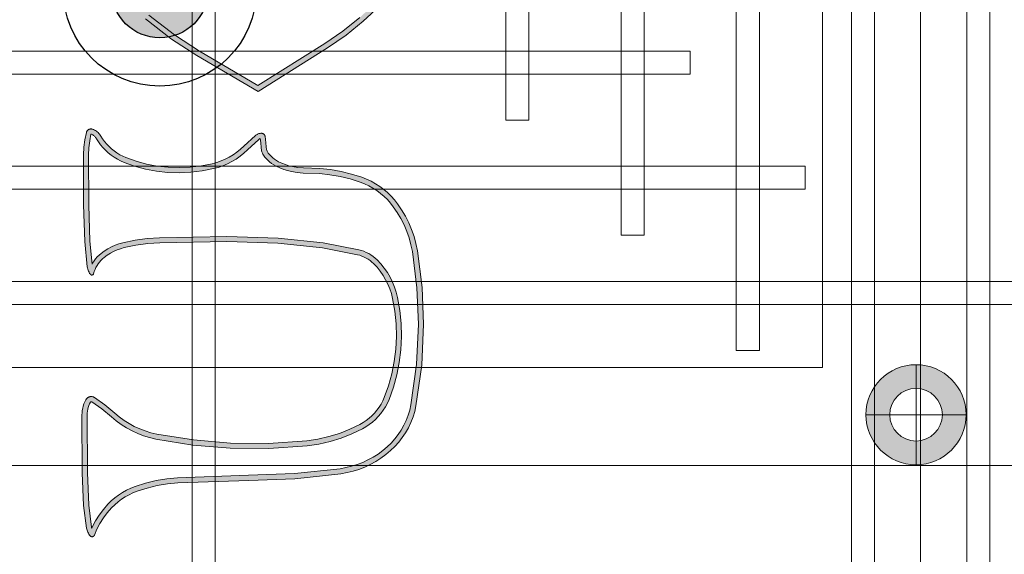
# Model space of a CAD drawing. Header units: millimetres. Extents: x -1097 to 37269, y -9172 to 9131.
# Tile 8 of 36: x 3374 to 4138, y -2023 to -1608. Entities that reach past the tile are written whole.
import ezdxf
from ezdxf.enums import TextEntityAlignment as Align

# ---------------------------------------------------------------- set-up
doc = ezdxf.new("R2010")
doc.units = ezdxf.units.MM
doc.layers.add('Ceiling', color=14, linetype='Continuous', lineweight=9)
doc.layers.add('Lighting (Ceiling)', color=160, linetype='Continuous', lineweight=15)
doc.layers.add('FIRE', color=1, linetype='Continuous', lineweight=20, true_color=0xff0000)
doc.layers.add('LIGHTING', color=6, linetype='Continuous', lineweight=20, true_color=0xff00ff)
doc.layers.add('FIRE-SPKLR-EQP', color=1, linetype='Continuous', true_color=0xff0000)
doc.layers.add('RCP LAYOUT', color=9, linetype='Continuous', true_color=0x808080)
doc.styles.get("Standard").update_dxf_attribs({"font": 'arial.ttf'})

# ---------------------------------------------------------------- blocks, each defined once
blk = doc.blocks.new('SPKLR-EQP-PENDENT-68C')
at = {"layer": 'FIRE-SPKLR-EQP'}
h = blk.add_hatch(color=256, dxfattribs=at)
h.dxf.hatch_style = 1
h.paths.add_polyline_path([(37.5, 0, 1), (-37.5, 0, 1)])
for radius in [75, 37.5]:
    blk.add_circle((0, 0), radius, dxfattribs=at)
blk = doc.blocks.new('A$C86f38443')
at = {"layer": 'FIRE'}
blk.add_blockref('SPKLR-EQP-PENDENT-68C', (3483.02, -1584.99), dxfattribs=at)
blk = doc.blocks.new('cl')
at = {"layer": 'Lighting (Ceiling)'}
h = blk.add_hatch(color=0, dxfattribs=at)
h.dxf.hatch_style = 1
h.paths.add_polyline_path([(1.533, 0.03, 1), (-1.533, 0.03, 1)])
h.paths.add_polyline_path([(-0.806, 0.03, -1), (0.806, 0.03, -1)], flags=16)
at = {"layer": 'Lighting (Ceiling)', "color": 0}
for p, q in [((0, 1.562), (0, -1.503)), ((-1.533, 0.03), (1.533, 0.03))]:
    blk.add_line(p, q, dxfattribs=at)
for radius in [1.533, 0.806]:
    blk.add_circle((0, 0.03), radius, dxfattribs=at)
at = {"color": 0}
blk.add_attdef('NAME', text='', height=5, dxfattribs=at).set_placement((0.838, 2.713), align=Align.MIDDLE_CENTER)
blk = doc.blocks.new('A$Cbacd199c')
at = {"layer": 'LIGHTING', "ltscale": 0.25}
h = blk.add_hatch(color=256, dxfattribs=at)
h.dxf.hatch_style = 1
h.paths.add_polyline_path([(3678.97, -1550.92), (3675.51, -1559.08), (3671.54, -1566.93), (3667.03, -1574.48), (3662.02, -1581.72), (3656.52, -1588.6), (3650.56, -1595.09), (3638.24, -1606.67), (3625.05, -1617.27), (3611.01, -1626.85), (3559.13, -1659.41), (3513.82, -1632.9), (3494.3, -1620.21), (3474.52, -1604.8), (3457.28, -1589.11), (3451.47, -1582.87), (3446.25, -1576.13), (3442.89, -1571), (3439.89, -1565.63), (3437.28, -1560.07), (3435.08, -1554.34), (3433.28, -1548.47), (3431.92, -1542.51), (3428.29, -1517.46), (3426.97, -1492.16), (3427.05, -1483.39), (3426.97, -1474.62), (3428.29, -1449.31), (3431.92, -1424.27), (3433.28, -1418.31), (3435.08, -1412.43), (3437.28, -1406.7), (3439.89, -1401.14), (3442.89, -1395.77), (3446.25, -1390.64), (3451.47, -1383.91), (3457.28, -1377.67), (3474.52, -1361.98), (3494.3, -1346.56), (3513.82, -1333.87), (3559.13, -1307.37), (3611.01, -1339.92), (3625.05, -1349.51), (3638.24, -1360.1), (3650.56, -1371.69), (3656.52, -1378.17), (3662.02, -1385.05), (3667.03, -1392.29), (3671.54, -1399.85), (3675.51, -1407.69), (3678.97, -1415.86), (3681.86, -1424.23), (3684.17, -1432.78), (3685.9, -1441.47), (3687.03, -1450.25), (3687.99, -1466.71), (3687.75, -1483.39), (3687.99, -1500.07), (3687.03, -1516.52), (3685.9, -1525.3), (3684.17, -1533.99), (3681.86, -1542.54)], flags=16)
h.paths.add_polyline_path([(3691.96, -1500.15), (3690.99, -1516.89), (3689.82, -1525.94), (3688.04, -1534.89), (3685.65, -1543.71), (3682.67, -1552.34), (3679.11, -1560.75), (3675.02, -1568.84), (3670.37, -1576.63), (3665.2, -1584.09), (3659.53, -1591.19), (3653.38, -1597.88), (3640.85, -1609.67), (3627.42, -1620.46), (3613.19, -1630.18), (3559.2, -1664.05), (3511.73, -1636.28), (3492, -1623.45), (3471.96, -1607.84), (3454.48, -1591.93), (3448.44, -1585.44), (3443.01, -1578.44), (3439.49, -1573.06), (3436.36, -1567.45), (3433.63, -1561.63), (3431.32, -1555.63), (3429.45, -1549.49), (3428.01, -1543.24), (3424.33, -1517.85), (3423, -1492.24), (3423.08, -1483.39), (3423, -1474.53), (3424.33, -1448.92), (3428.01, -1423.54), (3429.45, -1417.28), (3431.32, -1411.14), (3433.63, -1405.15), (3436.36, -1399.33), (3439.49, -1393.71), (3443.01, -1388.33), (3448.44, -1381.33), (3454.48, -1374.84), (3471.96, -1358.94), (3492, -1343.33), (3511.73, -1330.49), (3559.2, -1302.73), (3613.19, -1336.6), (3627.42, -1346.32), (3640.85, -1357.1), (3653.38, -1368.89), (3659.53, -1375.59), (3665.2, -1382.68), (3670.37, -1390.14), (3675.02, -1397.93), (3679.11, -1406.02), (3682.67, -1414.43), (3685.65, -1423.07), (3688.04, -1431.88), (3689.82, -1440.83), (3690.99, -1449.88), (3691.96, -1466.62), (3691.72, -1483.39)])
h = blk.add_hatch(color=256, dxfattribs=at)
h.dxf.hatch_style = 1
h.paths.add_polyline_path([(3430.9, -1797.27), (3430.46, -1798.07), (3428.75, -1780.42), (3427.84, -1752.07), (3427.77, -1713.37), (3428.05, -1707.81), (3428.76, -1702.33), (3429.53, -1697.17), (3430.05, -1697.37), (3430.57, -1697.62), (3431.07, -1697.9), (3431.55, -1698.22), (3432.01, -1698.57), (3432.44, -1698.95), (3432.84, -1699.36), (3433.21, -1699.79), (3433.55, -1700.25), (3433.93, -1700.85), (3435.39, -1703.16), (3437.08, -1705.47), (3438.92, -1707.67), (3440.9, -1709.75), (3443.01, -1711.69), (3445.25, -1713.49), (3447.6, -1715.15), (3450.06, -1716.64), (3452.61, -1717.97), (3455.25, -1719.14), (3463.44, -1722.07), (3471.85, -1724.37), (3480.41, -1725.99), (3489.08, -1726.95), (3498.03, -1727.24), (3506.97, -1726.85), (3515.86, -1725.77), (3524.62, -1724.03), (3528.32, -1723.02), (3531.92, -1721.76), (3535.44, -1720.25), (3538.84, -1718.51), (3542.11, -1716.54), (3545.23, -1714.36), (3548.2, -1711.97), (3550.9, -1709.47), (3559.72, -1701.34), (3559.9, -1701.2), (3560.09, -1701.07), (3560.29, -1700.95), (3560.5, -1700.85), (3560.71, -1700.76), (3560.94, -1700.69), (3561.15, -1701.93), (3561.4, -1704.24), (3561.51, -1707.47), (3561.6, -1708.38), (3561.75, -1709.29), (3561.96, -1710.18), (3562.24, -1711.05), (3562.57, -1711.91), (3562.95, -1712.74), (3563.4, -1713.54), (3563.89, -1714.31), (3564.43, -1715.05), (3565.03, -1715.75), (3566.5, -1717.26), (3568.08, -1718.67), (3569.76, -1719.96), (3571.53, -1721.12), (3573.37, -1722.16), (3576.2, -1723.49), (3579.11, -1724.63), (3582.1, -1725.56), (3585.14, -1726.28), (3589.6, -1727.02), (3594.1, -1727.47), (3606.74, -1727.9), (3614.83, -1728.73), (3622.83, -1730.11), (3630.72, -1732.04), (3638.46, -1734.5), (3641.82, -1735.83), (3645.09, -1737.37), (3648.24, -1739.12), (3651.27, -1741.08), (3654.17, -1743.23), (3656.91, -1745.56), (3659.49, -1748.07), (3661.9, -1750.74), (3664.12, -1753.57), (3667.21, -1758.08), (3670, -1762.79), (3672.46, -1767.67), (3674.59, -1772.7), (3676.37, -1777.85), (3677.82, -1783.12), (3678.9, -1788.45), (3682.43, -1816.5), (3683.6, -1844.71), (3682.15, -1876.13), (3677.8, -1907.29), (3676.87, -1911.41), (3675.64, -1915.46), (3674.12, -1919.42), (3672.31, -1923.25), (3670.22, -1926.95), (3667.87, -1930.48), (3665.27, -1933.84), (3662.42, -1937), (3659.35, -1939.96), (3655.89, -1942.85), (3652.24, -1945.52), (3648.43, -1947.94), (3644.46, -1950.12), (3640.35, -1952.02), (3636.13, -1953.66), (3631.81, -1955.02), (3627.41, -1956.1), (3622.95, -1956.89), (3587.52, -1960.7), (3551.78, -1962.05), (3496.74, -1963.92), (3488.4, -1964.76), (3480.14, -1966.17), (3472, -1968.14), (3464.01, -1970.67), (3460.6, -1972.01), (3457.29, -1973.58), (3454.1, -1975.37), (3451.03, -1977.37), (3448.11, -1979.57), (3445.34, -1981.96), (3442.74, -1984.53), (3439.21, -1988.57), (3436, -1992.88), (3433.14, -1997.43), (3430.65, -2002.18), (3430.22, -2003.17), (3430.14, -2002.91), (3430.03, -2002.4), (3427.85, -1985.19), (3426.87, -1959.94), (3426.59, -1915.25), (3426.64, -1913.73), (3426.81, -1912.26), (3427.07, -1910.8), (3427.44, -1909.37), (3427.91, -1907.96), (3428.47, -1906.6), (3429.14, -1905.25), (3429.19, -1905.17), (3429.26, -1905.1), (3429.33, -1905.04), (3429.41, -1904.99), (3429.5, -1904.95), (3429.59, -1904.92), (3429.69, -1904.9), (3429.79, -1904.89), (3429.9, -1904.9), (3429.99, -1904.92), (3430.09, -1904.96), (3430.17, -1905), (3438.02, -1910.57), (3445.5, -1916.78), (3449.12, -1919.82), (3453.06, -1922.69), (3457.18, -1925.3), (3461.46, -1927.62), (3465.9, -1929.66), (3470.46, -1931.39), (3475.13, -1932.82), (3479.89, -1933.93), (3508.62, -1938.54), (3537.63, -1940.98), (3567.55, -1941.22), (3597.4, -1939.16), (3606.29, -1937.86), (3615.06, -1935.88), (3623.65, -1933.25), (3632.01, -1929.97), (3640.09, -1926.07), (3642.83, -1924.49), (3645.46, -1922.73), (3647.95, -1920.79), (3650.3, -1918.68), (3652.49, -1916.41), (3654.52, -1913.99), (3656.37, -1911.44), (3658.04, -1908.77), (3659.52, -1905.98), (3660.79, -1903.1), (3664.15, -1893.75), (3666.8, -1884.17), (3668.74, -1874.43), (3669.94, -1864.58), (3670.43, -1854.39), (3670.18, -1844.21), (3669.18, -1834.06), (3667.45, -1824.02), (3666.44, -1819.94), (3665.13, -1815.95), (3663.53, -1812.07), (3661.66, -1808.31), (3659.51, -1804.69), (3657.11, -1801.24), (3654.46, -1797.97), (3651.58, -1794.9), (3650.07, -1793.49), (3648.46, -1792.2), (3646.77, -1791.02), (3645, -1789.95), (3643.16, -1789), (3641.27, -1788.19), (3639.32, -1787.5), (3637.31, -1786.94), (3609.69, -1781.53), (3574.74, -1777.86), (3534.92, -1776.65), (3482.76, -1777.6), (3473.24, -1778.26), (3463.77, -1779.56), (3454.39, -1781.49), (3451.33, -1782.35), (3448.34, -1783.43), (3445.43, -1784.73), (3442.62, -1786.24), (3439.94, -1787.95), (3437.39, -1789.84), (3435.89, -1791.14), (3434.48, -1792.54), (3433.18, -1794.03), (3431.98, -1795.61)], flags=16)
h.paths.add_polyline_path([(3647.54, -1915.82), (3645.4, -1917.74), (3643.12, -1919.51), (3640.73, -1921.12), (3638.23, -1922.56), (3630.42, -1926.33), (3622.34, -1929.5), (3614.04, -1932.04), (3605.57, -1933.95), (3596.97, -1935.21), (3567.42, -1937.25), (3537.81, -1937.01), (3509.1, -1934.6), (3480.66, -1930.03), (3476.16, -1928.98), (3471.74, -1927.63), (3467.43, -1925.99), (3463.24, -1924.07), (3459.18, -1921.87), (3455.29, -1919.41), (3451.57, -1916.69), (3448.04, -1913.73), (3440.44, -1907.42), (3432.37, -1901.69), (3432.1, -1901.53), (3431.83, -1901.39), (3431.54, -1901.26), (3431.25, -1901.16), (3430.95, -1901.07), (3430.64, -1901), (3430.34, -1900.96), (3430.02, -1900.93), (3429.71, -1900.92), (3429.4, -1900.94), (3429.09, -1900.97), (3428.78, -1901.03), (3428.48, -1901.1), (3428.18, -1901.2), (3427.89, -1901.31), (3427.61, -1901.45), (3427.34, -1901.6), (3427.08, -1901.77), (3426.83, -1901.95), (3426.59, -1902.16), (3426.37, -1902.37), (3426.16, -1902.61), (3425.97, -1902.85), (3425.8, -1903.11), (3425.64, -1903.37), (3424.86, -1904.95), (3424.18, -1906.58), (3423.63, -1908.25), (3423.19, -1909.95), (3422.88, -1911.68), (3422.68, -1913.43), (3422.62, -1915.19), (3422.9, -1960.03), (3423.89, -1985.51), (3426.11, -2003.09), (3426.3, -2003.92), (3426.54, -2004.73), (3426.84, -2005.52), (3427.19, -2006.29), (3427.59, -2007.04), (3428.04, -2007.76), (3428.54, -2008.44), (3429.08, -2009.1), (3429.17, -2009.19), (3429.26, -2009.27), (3429.36, -2009.35), (3429.46, -2009.42), (3429.56, -2009.48), (3429.67, -2009.54), (3429.79, -2009.59), (3429.9, -2009.63), (3430.02, -2009.67), (3430.14, -2009.69), (3430.27, -2009.71), (3430.39, -2009.72), (3430.51, -2009.72), (3430.64, -2009.72), (3430.76, -2009.7), (3430.88, -2009.68), (3431, -2009.65), (3431.12, -2009.61), (3431.24, -2009.57), (3431.35, -2009.52), (3431.46, -2009.46), (3431.56, -2009.39), (3431.66, -2009.31), (3431.76, -2009.23), (3431.84, -2009.15), (3431.93, -2009.06), (3432, -2008.96), (3432.07, -2008.86), (3432.14, -2008.75), (3432.19, -2008.64), (3432.24, -2008.53), (3434.23, -2003.88), (3436.58, -1999.41), (3439.28, -1995.13), (3442.3, -1991.07), (3445.63, -1987.25), (3448.04, -1984.87), (3450.6, -1982.66), (3453.31, -1980.62), (3456.15, -1978.77), (3459.11, -1977.11), (3462.18, -1975.66), (3465.34, -1974.41), (3473.07, -1971.97), (3480.94, -1970.06), (3488.94, -1968.7), (3497, -1967.89), (3551.93, -1966.01), (3587.81, -1964.66), (3623.51, -1960.82), (3628.22, -1959.99), (3632.88, -1958.85), (3637.45, -1957.41), (3641.91, -1955.68), (3646.25, -1953.66), (3650.45, -1951.36), (3654.48, -1948.8), (3658.34, -1945.98), (3662, -1942.91), (3665.28, -1939.77), (3668.31, -1936.39), (3671.1, -1932.8), (3673.61, -1929.02), (3675.84, -1925.08), (3677.77, -1920.98), (3679.4, -1916.75), (3680.71, -1912.42), (3681.71, -1908.01), (3686.11, -1876.5), (3687.58, -1844.72), (3686.39, -1816.16), (3682.82, -1787.8), (3681.68, -1782.2), (3680.17, -1776.68), (3678.29, -1771.27), (3676.06, -1766), (3673.48, -1760.88), (3670.56, -1755.95), (3667.32, -1751.22), (3664.94, -1748.18), (3662.35, -1745.32), (3659.58, -1742.62), (3656.64, -1740.12), (3653.54, -1737.81), (3650.29, -1735.72), (3646.9, -1733.84), (3643.4, -1732.18), (3639.79, -1730.76), (3631.8, -1728.22), (3623.64, -1726.23), (3615.37, -1724.8), (3607.02, -1723.94), (3594.37, -1723.51), (3590.13, -1723.09), (3585.93, -1722.39), (3583.15, -1721.73), (3580.43, -1720.88), (3577.77, -1719.84), (3575.19, -1718.63), (3573.59, -1717.73), (3572.07, -1716.72), (3570.61, -1715.61), (3569.25, -1714.39), (3567.97, -1713.08), (3567.55, -1712.58), (3567.16, -1712.06), (3566.81, -1711.51), (3566.5, -1710.94), (3566.22, -1710.35), (3565.99, -1709.75), (3565.79, -1709.12), (3565.64, -1708.49), (3565.54, -1707.85), (3565.47, -1707.21), (3565.36, -1703.96), (3565.09, -1701.38), (3564.64, -1698.83), (3564.59, -1698.64), (3564.54, -1698.46), (3564.46, -1698.28), (3564.38, -1698.11), (3564.28, -1697.94), (3564.18, -1697.78), (3564.06, -1697.62), (3563.93, -1697.48), (3563.8, -1697.34), (3563.65, -1697.22), (3563.49, -1697.1), (3563.33, -1697), (3563.16, -1696.9), (3562.99, -1696.82), (3562.81, -1696.75), (3562.62, -1696.69), (3562.43, -1696.64), (3562.24, -1696.61), (3562.05, -1696.59), (3561.86, -1696.59), (3561.34, -1696.6), (3560.83, -1696.66), (3560.32, -1696.75), (3559.83, -1696.87), (3559.34, -1697.04), (3558.86, -1697.23), (3558.4, -1697.46), (3557.96, -1697.72), (3557.54, -1698.01), (3557.13, -1698.33), (3548.21, -1706.56), (3545.61, -1708.96), (3542.85, -1711.18), (3539.94, -1713.21), (3536.91, -1715.04), (3533.75, -1716.66), (3530.49, -1718.05), (3527.13, -1719.23), (3523.71, -1720.17), (3515.23, -1721.85), (3506.65, -1722.89), (3498.01, -1723.26), (3489.36, -1722.98), (3481, -1722.06), (3472.74, -1720.49), (3464.63, -1718.29), (3456.72, -1715.45), (3454.33, -1714.39), (3452.01, -1713.18), (3449.78, -1711.82), (3447.64, -1710.32), (3445.61, -1708.68), (3443.68, -1706.92), (3441.88, -1705.03), (3440.21, -1703.03), (3438.68, -1700.92), (3437.28, -1698.72), (3436.83, -1698), (3436.32, -1697.32), (3435.77, -1696.67), (3435.17, -1696.06), (3434.53, -1695.5), (3433.85, -1694.98), (3433.14, -1694.51), (3432.4, -1694.09), (3431.62, -1693.72), (3430.83, -1693.41), (3430.6, -1693.34), (3430.36, -1693.28), (3430.12, -1693.24), (3429.87, -1693.21), (3429.63, -1693.2), (3429.39, -1693.21), (3429.14, -1693.23), (3428.9, -1693.27), (3428.66, -1693.32), (3428.43, -1693.39), (3428.2, -1693.48), (3427.98, -1693.58), (3427.76, -1693.69), (3427.55, -1693.82), (3427.36, -1693.96), (3427.17, -1694.12), (3426.99, -1694.29), (3426.83, -1694.46), (3426.67, -1694.65), (3426.53, -1694.85), (3426.41, -1695.06), (3426.29, -1695.27), (3426.2, -1695.5), (3426.11, -1695.72), (3426.05, -1695.96), (3424.85, -1701.67), (3424.1, -1707.45), (3423.8, -1713.28), (3423.87, -1752.14), (3424.78, -1780.68), (3426.67, -1800.14), (3426.83, -1801.05), (3427.06, -1801.94), (3427.35, -1802.81), (3427.71, -1803.66), (3428.12, -1804.49), (3428.59, -1805.28), (3429.12, -1806.04), (3429.18, -1806.11), (3429.24, -1806.18), (3429.31, -1806.25), (3429.38, -1806.31), (3429.46, -1806.37), (3429.54, -1806.42), (3429.62, -1806.46), (3429.71, -1806.5), (3429.8, -1806.54), (3429.89, -1806.57), (3429.98, -1806.59), (3430.08, -1806.6), (3430.17, -1806.61), (3430.26, -1806.62), (3430.36, -1806.62), (3430.46, -1806.61), (3430.55, -1806.59), (3430.64, -1806.57), (3430.73, -1806.54), (3430.82, -1806.51), (3430.91, -1806.47), (3430.99, -1806.43), (3431.07, -1806.38), (3431.15, -1806.32), (3431.23, -1806.26), (3431.3, -1806.2), (3431.36, -1806.13), (3431.42, -1806.06), (3431.48, -1805.98), (3431.53, -1805.9), (3431.57, -1805.82), (3431.61, -1805.73), (3431.64, -1805.64), (3431.67, -1805.55), (3432.16, -1803.93), (3432.77, -1802.34), (3433.48, -1800.8), (3434.3, -1799.32), (3435.23, -1797.89), (3436.26, -1796.54), (3437.38, -1795.25), (3438.58, -1794.05), (3439.88, -1792.94), (3442.19, -1791.22), (3444.63, -1789.67), (3447.18, -1788.3), (3449.82, -1787.12), (3452.54, -1786.14), (3455.33, -1785.35), (3464.44, -1783.48), (3473.65, -1782.21), (3482.93, -1781.56), (3534.89, -1780.62), (3574.47, -1781.82), (3609.1, -1785.46), (3636.39, -1790.8), (3638.12, -1791.29), (3639.82, -1791.88), (3641.47, -1792.6), (3643.07, -1793.42), (3644.6, -1794.34), (3646.07, -1795.37), (3647.47, -1796.5), (3648.78, -1797.72), (3651.47, -1800.58), (3653.93, -1803.62), (3656.17, -1806.84), (3658.17, -1810.21), (3659.92, -1813.71), (3661.4, -1817.33), (3662.62, -1821.04), (3663.56, -1824.84), (3665.24, -1834.6), (3666.21, -1844.45), (3666.46, -1854.35), (3665.98, -1864.24), (3664.82, -1873.8), (3662.94, -1883.26), (3660.36, -1892.55), (3657.11, -1901.62), (3655.94, -1904.25), (3654.6, -1906.78), (3653.08, -1909.22), (3651.39, -1911.54), (3649.54, -1913.75)])
at = {"layer": 'LIGHTING'}
for points in [[(3653.38, -1597.88), (3640.85, -1609.67), (3627.42, -1620.46), (3613.19, -1630.18), (3559.2, -1664.05), (3511.73, -1636.28), (3492, -1623.45), (3471.96, -1607.84)], [(3638.24, -1606.67), (3625.05, -1617.27), (3611.01, -1626.85), (3559.13, -1659.41), (3513.82, -1632.9), (3494.3, -1620.21), (3474.52, -1604.8)]]:
    blk.add_lwpolyline(points, dxfattribs=at)
for points in [[(3647.54, -1915.82), (3645.4, -1917.74), (3643.12, -1919.51), (3640.73, -1921.12), (3638.23, -1922.56), (3630.42, -1926.33), (3622.34, -1929.5), (3614.04, -1932.04), (3605.57, -1933.95), (3596.97, -1935.21), (3567.42, -1937.25), (3537.81, -1937.01), (3509.1, -1934.6), (3480.66, -1930.03), (3476.16, -1928.98), (3471.74, -1927.63), (3467.43, -1925.99), (3463.24, -1924.07), (3459.18, -1921.87), (3455.29, -1919.41), (3451.57, -1916.69), (3448.04, -1913.73), (3440.44, -1907.42), (3432.37, -1901.69), (3432.1, -1901.53), (3431.83, -1901.39), (3431.54, -1901.26), (3431.25, -1901.16), (3430.95, -1901.07), (3430.64, -1901), (3430.34, -1900.96), (3430.02, -1900.93), (3429.71, -1900.92), (3429.4, -1900.94), (3429.09, -1900.97), (3428.78, -1901.03), (3428.48, -1901.1), (3428.18, -1901.2), (3427.89, -1901.31), (3427.61, -1901.45), (3427.34, -1901.6), (3427.08, -1901.77), (3426.83, -1901.95), (3426.59, -1902.16), (3426.37, -1902.37), (3426.16, -1902.61), (3425.97, -1902.85), (3425.8, -1903.11), (3425.64, -1903.37), (3424.86, -1904.95), (3424.18, -1906.58), (3423.63, -1908.25), (3423.19, -1909.95), (3422.88, -1911.68), (3422.68, -1913.43), (3422.62, -1915.19), (3422.9, -1960.03), (3423.89, -1985.51), (3426.11, -2003.09), (3426.3, -2003.92), (3426.54, -2004.73), (3426.84, -2005.52), (3427.19, -2006.29), (3427.59, -2007.04), (3428.04, -2007.76), (3428.54, -2008.44), (3429.08, -2009.1), (3429.17, -2009.19), (3429.26, -2009.27), (3429.36, -2009.35), (3429.46, -2009.42), (3429.56, -2009.48), (3429.67, -2009.54), (3429.79, -2009.59), (3429.9, -2009.63), (3430.02, -2009.67), (3430.14, -2009.69), (3430.27, -2009.71), (3430.39, -2009.72), (3430.51, -2009.72), (3430.64, -2009.72), (3430.76, -2009.7), (3430.88, -2009.68), (3431, -2009.65), (3431.12, -2009.61), (3431.24, -2009.57), (3431.35, -2009.52), (3431.46, -2009.46), (3431.56, -2009.39), (3431.66, -2009.31), (3431.76, -2009.23), (3431.84, -2009.15), (3431.93, -2009.06), (3432, -2008.96), (3432.07, -2008.86), (3432.14, -2008.75), (3432.19, -2008.64), (3432.24, -2008.53), (3434.23, -2003.88), (3436.58, -1999.41), (3439.28, -1995.13), (3442.3, -1991.07), (3445.63, -1987.25), (3448.04, -1984.87), (3450.6, -1982.66), (3453.31, -1980.62), (3456.15, -1978.77), (3459.11, -1977.11), (3462.18, -1975.66), (3465.34, -1974.41), (3473.07, -1971.97), (3480.94, -1970.06), (3488.94, -1968.7), (3497, -1967.89), (3551.93, -1966.01), (3587.81, -1964.66), (3623.51, -1960.82), (3628.22, -1959.99), (3632.88, -1958.85), (3637.45, -1957.41), (3641.91, -1955.68), (3646.25, -1953.66), (3650.45, -1951.36), (3654.48, -1948.8), (3658.34, -1945.98), (3662, -1942.91), (3665.28, -1939.77), (3668.31, -1936.39), (3671.1, -1932.8), (3673.61, -1929.02), (3675.84, -1925.08), (3677.77, -1920.98), (3679.4, -1916.75), (3680.71, -1912.42), (3681.71, -1908.01), (3686.11, -1876.5), (3687.58, -1844.72), (3686.39, -1816.16), (3682.82, -1787.8), (3681.68, -1782.2), (3680.17, -1776.68), (3678.29, -1771.27), (3676.06, -1766), (3673.48, -1760.88), (3670.56, -1755.95), (3667.32, -1751.22), (3664.94, -1748.18), (3662.35, -1745.32), (3659.58, -1742.62), (3656.64, -1740.12), (3653.54, -1737.81), (3650.29, -1735.72), (3646.9, -1733.84), (3643.4, -1732.18), (3639.79, -1730.76), (3631.8, -1728.22), (3623.64, -1726.23), (3615.37, -1724.8), (3607.02, -1723.94), (3594.37, -1723.51), (3590.13, -1723.09), (3585.93, -1722.39), (3583.15, -1721.73), (3580.43, -1720.88), (3577.77, -1719.84), (3575.19, -1718.63), (3573.59, -1717.73), (3572.07, -1716.72), (3570.61, -1715.61), (3569.25, -1714.39), (3567.97, -1713.08), (3567.55, -1712.58), (3567.16, -1712.06), (3566.81, -1711.51), (3566.5, -1710.94), (3566.22, -1710.35), (3565.99, -1709.75), (3565.79, -1709.12), (3565.64, -1708.49), (3565.54, -1707.85), (3565.47, -1707.21), (3565.36, -1703.96), (3565.09, -1701.38), (3564.64, -1698.83), (3564.59, -1698.64), (3564.54, -1698.46), (3564.46, -1698.28), (3564.38, -1698.11), (3564.28, -1697.94), (3564.18, -1697.78), (3564.06, -1697.62), (3563.93, -1697.48), (3563.8, -1697.34), (3563.65, -1697.22), (3563.49, -1697.1), (3563.33, -1697), (3563.16, -1696.9), (3562.99, -1696.82), (3562.81, -1696.75), (3562.62, -1696.69), (3562.43, -1696.64), (3562.24, -1696.61), (3562.05, -1696.59), (3561.86, -1696.59), (3561.34, -1696.6), (3560.83, -1696.66), (3560.32, -1696.75), (3559.83, -1696.87), (3559.34, -1697.04), (3558.86, -1697.23), (3558.4, -1697.46), (3557.96, -1697.72), (3557.54, -1698.01), (3557.13, -1698.33), (3548.21, -1706.56), (3545.61, -1708.96), (3542.85, -1711.18), (3539.94, -1713.21), (3536.91, -1715.04), (3533.75, -1716.66), (3530.49, -1718.05), (3527.13, -1719.23), (3523.71, -1720.17), (3515.23, -1721.85), (3506.65, -1722.89), (3498.01, -1723.26), (3489.36, -1722.98), (3481, -1722.06), (3472.74, -1720.49), (3464.63, -1718.29), (3456.72, -1715.45), (3454.33, -1714.39), (3452.01, -1713.18), (3449.78, -1711.82), (3447.64, -1710.32), (3445.61, -1708.68), (3443.68, -1706.92), (3441.88, -1705.03), (3440.21, -1703.03), (3438.68, -1700.92), (3437.28, -1698.72), (3436.83, -1698), (3436.32, -1697.32), (3435.77, -1696.67), (3435.17, -1696.06), (3434.53, -1695.5), (3433.85, -1694.98), (3433.14, -1694.51), (3432.4, -1694.09), (3431.62, -1693.72), (3430.83, -1693.41), (3430.6, -1693.34), (3430.36, -1693.28), (3430.12, -1693.24), (3429.87, -1693.21), (3429.63, -1693.2), (3429.39, -1693.21), (3429.14, -1693.23), (3428.9, -1693.27), (3428.66, -1693.32), (3428.43, -1693.39), (3428.2, -1693.48), (3427.98, -1693.58), (3427.76, -1693.69), (3427.55, -1693.82), (3427.36, -1693.96), (3427.17, -1694.12), (3426.99, -1694.29), (3426.83, -1694.46), (3426.67, -1694.65), (3426.53, -1694.85), (3426.41, -1695.06), (3426.29, -1695.27), (3426.2, -1695.5), (3426.11, -1695.72), (3426.05, -1695.96), (3424.85, -1701.67), (3424.1, -1707.45), (3423.8, -1713.28), (3423.87, -1752.14), (3424.78, -1780.68), (3426.67, -1800.14), (3426.83, -1801.05), (3427.06, -1801.94), (3427.35, -1802.81), (3427.71, -1803.66), (3428.12, -1804.49), (3428.59, -1805.28), (3429.12, -1806.04), (3429.18, -1806.11), (3429.24, -1806.18), (3429.31, -1806.25), (3429.38, -1806.31), (3429.46, -1806.37), (3429.54, -1806.42), (3429.62, -1806.46), (3429.71, -1806.5), (3429.8, -1806.54), (3429.89, -1806.57), (3429.98, -1806.59), (3430.08, -1806.6), (3430.17, -1806.61), (3430.26, -1806.62), (3430.36, -1806.62), (3430.46, -1806.61), (3430.55, -1806.59), (3430.64, -1806.57), (3430.73, -1806.54), (3430.82, -1806.51), (3430.91, -1806.47), (3430.99, -1806.43), (3431.07, -1806.38), (3431.15, -1806.32), (3431.23, -1806.26), (3431.3, -1806.2), (3431.36, -1806.13), (3431.42, -1806.06), (3431.48, -1805.98), (3431.53, -1805.9), (3431.57, -1805.82), (3431.61, -1805.73), (3431.64, -1805.64), (3431.67, -1805.55), (3432.16, -1803.93), (3432.77, -1802.34), (3433.48, -1800.8), (3434.3, -1799.32), (3435.23, -1797.89), (3436.26, -1796.54), (3437.38, -1795.25), (3438.58, -1794.05), (3439.88, -1792.94), (3442.19, -1791.22), (3444.63, -1789.67), (3447.18, -1788.3), (3449.82, -1787.12), (3452.54, -1786.14), (3455.33, -1785.35), (3464.44, -1783.48), (3473.65, -1782.21), (3482.93, -1781.56), (3534.89, -1780.62), (3574.47, -1781.82), (3609.1, -1785.46), (3636.39, -1790.8), (3638.12, -1791.29), (3639.82, -1791.88), (3641.47, -1792.6), (3643.07, -1793.42), (3644.6, -1794.34), (3646.07, -1795.37), (3647.47, -1796.5), (3648.78, -1797.72), (3651.47, -1800.58), (3653.93, -1803.62), (3656.17, -1806.84), (3658.17, -1810.21), (3659.92, -1813.71), (3661.4, -1817.33), (3662.62, -1821.04), (3663.56, -1824.84), (3665.24, -1834.6), (3666.21, -1844.45), (3666.46, -1854.35), (3665.98, -1864.24), (3664.82, -1873.8), (3662.94, -1883.26), (3660.36, -1892.55), (3657.11, -1901.62), (3655.94, -1904.25), (3654.6, -1906.78), (3653.08, -1909.22), (3651.39, -1911.54), (3649.54, -1913.75)], [(3430.9, -1797.27), (3430.46, -1798.07), (3428.75, -1780.42), (3427.84, -1752.07), (3427.77, -1713.37), (3428.05, -1707.81), (3428.76, -1702.33), (3429.53, -1697.17), (3430.05, -1697.37), (3430.57, -1697.62), (3431.07, -1697.9), (3431.55, -1698.22), (3432.01, -1698.57), (3432.44, -1698.95), (3432.84, -1699.36), (3433.21, -1699.79), (3433.55, -1700.25), (3433.93, -1700.85), (3435.39, -1703.16), (3437.08, -1705.47), (3438.92, -1707.67), (3440.9, -1709.75), (3443.01, -1711.69), (3445.25, -1713.49), (3447.6, -1715.15), (3450.06, -1716.64), (3452.61, -1717.97), (3455.25, -1719.14), (3463.44, -1722.07), (3471.85, -1724.37), (3480.41, -1725.99), (3489.08, -1726.95), (3498.03, -1727.24), (3506.97, -1726.85), (3515.86, -1725.77), (3524.62, -1724.03), (3528.32, -1723.02), (3531.92, -1721.76), (3535.44, -1720.25), (3538.84, -1718.51), (3542.11, -1716.54), (3545.23, -1714.36), (3548.2, -1711.97), (3550.9, -1709.47), (3559.72, -1701.34), (3559.9, -1701.2), (3560.09, -1701.07), (3560.29, -1700.95), (3560.5, -1700.85), (3560.71, -1700.76), (3560.94, -1700.69), (3561.15, -1701.93), (3561.4, -1704.24), (3561.51, -1707.47), (3561.6, -1708.38), (3561.75, -1709.29), (3561.96, -1710.18), (3562.24, -1711.05), (3562.57, -1711.91), (3562.95, -1712.74), (3563.4, -1713.54), (3563.89, -1714.31), (3564.43, -1715.05), (3565.03, -1715.75), (3566.5, -1717.26), (3568.08, -1718.67), (3569.76, -1719.96), (3571.53, -1721.12), (3573.37, -1722.16), (3576.2, -1723.49), (3579.11, -1724.63), (3582.1, -1725.56), (3585.14, -1726.28), (3589.6, -1727.02), (3594.1, -1727.47), (3606.74, -1727.9), (3614.83, -1728.73), (3622.83, -1730.11), (3630.72, -1732.04), (3638.46, -1734.5), (3641.82, -1735.83), (3645.09, -1737.37), (3648.24, -1739.12), (3651.27, -1741.08), (3654.17, -1743.23), (3656.91, -1745.56), (3659.49, -1748.07), (3661.9, -1750.74), (3664.12, -1753.57), (3667.21, -1758.08), (3670, -1762.79), (3672.46, -1767.67), (3674.59, -1772.7), (3676.37, -1777.85), (3677.82, -1783.12), (3678.9, -1788.45), (3682.43, -1816.5), (3683.6, -1844.71), (3682.15, -1876.13), (3677.8, -1907.29), (3676.87, -1911.41), (3675.64, -1915.46), (3674.12, -1919.42), (3672.31, -1923.25), (3670.22, -1926.95), (3667.87, -1930.48), (3665.27, -1933.84), (3662.42, -1937), (3659.35, -1939.96), (3655.89, -1942.85), (3652.24, -1945.52), (3648.43, -1947.94), (3644.46, -1950.12), (3640.35, -1952.02), (3636.13, -1953.66), (3631.81, -1955.02), (3627.41, -1956.1), (3622.95, -1956.89), (3587.52, -1960.7), (3551.78, -1962.05), (3496.74, -1963.92), (3488.4, -1964.76), (3480.14, -1966.17), (3472, -1968.14), (3464.01, -1970.67), (3460.6, -1972.01), (3457.29, -1973.58), (3454.1, -1975.37), (3451.03, -1977.37), (3448.11, -1979.57), (3445.34, -1981.96), (3442.74, -1984.53), (3439.21, -1988.57), (3436, -1992.88), (3433.14, -1997.43), (3430.65, -2002.18), (3430.22, -2003.17), (3430.14, -2002.91), (3430.03, -2002.4), (3427.85, -1985.19), (3426.87, -1959.94), (3426.59, -1915.25), (3426.64, -1913.73), (3426.81, -1912.26), (3427.07, -1910.8), (3427.44, -1909.37), (3427.91, -1907.96), (3428.47, -1906.6), (3429.14, -1905.25), (3429.19, -1905.17), (3429.26, -1905.1), (3429.33, -1905.04), (3429.41, -1904.99), (3429.5, -1904.95), (3429.59, -1904.92), (3429.69, -1904.9), (3429.79, -1904.89), (3429.9, -1904.9), (3429.99, -1904.92), (3430.09, -1904.96), (3430.17, -1905), (3438.02, -1910.57), (3445.5, -1916.78), (3449.12, -1919.82), (3453.06, -1922.69), (3457.18, -1925.3), (3461.46, -1927.62), (3465.9, -1929.66), (3470.46, -1931.39), (3475.13, -1932.82), (3479.89, -1933.93), (3508.62, -1938.54), (3537.63, -1940.98), (3567.55, -1941.22), (3597.4, -1939.16), (3606.29, -1937.86), (3615.06, -1935.88), (3623.65, -1933.25), (3632.01, -1929.97), (3640.09, -1926.07), (3642.83, -1924.49), (3645.46, -1922.73), (3647.95, -1920.79), (3650.3, -1918.68), (3652.49, -1916.41), (3654.52, -1913.99), (3656.37, -1911.44), (3658.04, -1908.77), (3659.52, -1905.98), (3660.79, -1903.1), (3664.15, -1893.75), (3666.8, -1884.17), (3668.74, -1874.43), (3669.94, -1864.58), (3670.43, -1854.39), (3670.18, -1844.21), (3669.18, -1834.06), (3667.45, -1824.02), (3666.44, -1819.94), (3665.13, -1815.95), (3663.53, -1812.07), (3661.66, -1808.31), (3659.51, -1804.69), (3657.11, -1801.24), (3654.46, -1797.97), (3651.58, -1794.9), (3650.07, -1793.49), (3648.46, -1792.2), (3646.77, -1791.02), (3645, -1789.95), (3643.16, -1789), (3641.27, -1788.19), (3639.32, -1787.5), (3637.31, -1786.94), (3609.69, -1781.53), (3574.74, -1777.86), (3534.92, -1776.65), (3482.76, -1777.6), (3473.24, -1778.26), (3463.77, -1779.56), (3454.39, -1781.49), (3451.33, -1782.35), (3448.34, -1783.43), (3445.43, -1784.73), (3442.62, -1786.24), (3439.94, -1787.95), (3437.39, -1789.84), (3435.89, -1791.14), (3434.48, -1792.54), (3433.18, -1794.03), (3431.98, -1795.61)]]:
    blk.add_lwpolyline(points, close=True, dxfattribs=at)
at = {"layer": 'LIGHTING', "xscale": 25.32885420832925, "yscale": 25.32885420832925, "zscale": 25.32885420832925}
blk.add_blockref('cl', (4069.54, -1915.78), dxfattribs=at)
blk = doc.blocks.new('ceiling inst 2')
at = {"color": 8, "lineweight": 0, "ltscale": 0.25, "true_color": 0x808080}
for points in [[(1722740.061, -79108.617), (1722783.851, -79108.617), (1722783.851, -79057.793), (1722740.061, -79057.793)], [(1722743.061, -79105.617), (1722780.851, -79105.617), (1722780.851, -79060.793), (1722743.061, -79060.793)]]:
    blk.add_lwpolyline(points, close=True, dxfattribs=at)
at = {"layer": 'Ceiling', "color": 8, "lineweight": 0, "ltscale": 0.25, "true_color": 0x808080}
for points in [[(1722741.468, -79108.617), (1722742.172, -79108.617), (1722742.172, -79057.793), (1722741.468, -79057.793)], [(1722761.604, -79108.617), (1722762.308, -79108.617), (1722762.308, -79057.793), (1722761.604, -79057.793)], [(1722782.444, -79108.617), (1722781.74, -79108.617), (1722781.74, -79057.793), (1722782.444, -79057.793)], [(1722744.986, -79105.098), (1722745.69, -79105.098), (1722745.69, -79061.312), (1722744.986, -79061.312)], [(1722748.505, -79101.58), (1722749.208, -79101.58), (1722749.208, -79064.83), (1722748.505, -79064.83)], [(1722752.023, -79098.062), (1722752.726, -79098.062), (1722752.726, -79068.348), (1722752.023, -79068.348)], [(1722776.815, -79096.655), (1722776.815, -79095.951), (1722747.101, -79095.951), (1722747.101, -79096.655)], [(1722780.333, -79100.173), (1722780.333, -79099.469), (1722743.583, -79099.469), (1722743.583, -79100.173)], [(1722783.851, -79102.988), (1722740.061, -79102.988), (1722740.061, -79103.691), (1722783.851, -79103.691)]]:
    blk.add_lwpolyline(points, close=True, dxfattribs=at)
blk = doc.blocks.new('grid 2')
at = {"color": 8, "true_color": 0x808080, "xscale": -1}
for p in [(3444354.934, 166.488), (3444398.724, 166.488), (3444354.934, 115.665), (3444398.724, 115.665)]:
    blk.add_blockref('ceiling inst 2', p, dxfattribs=at)
blk = doc.blocks.new('IRISH HOUSE-RCP LAYOUT')
at = {"xscale": 25.4, "yscale": 25.4, "zscale": 25.4}
blk.add_blockref('grid 2', (-43724944.67, 2003175.56), dxfattribs=at)

msp = doc.modelspace()

# ---------------------------------------------------------------- block references
msp.add_blockref('A$Cbacd199c', (0, 0))
at = {"layer": 'FIRE'}
msp.add_blockref('A$C86f38443', (0, 0), dxfattribs=at)
at = {"layer": 'RCP LAYOUT'}
msp.add_blockref('IRISH HOUSE-RCP LAYOUT', (0, 0), dxfattribs=at)

doc.saveas('drawing.dxf')
